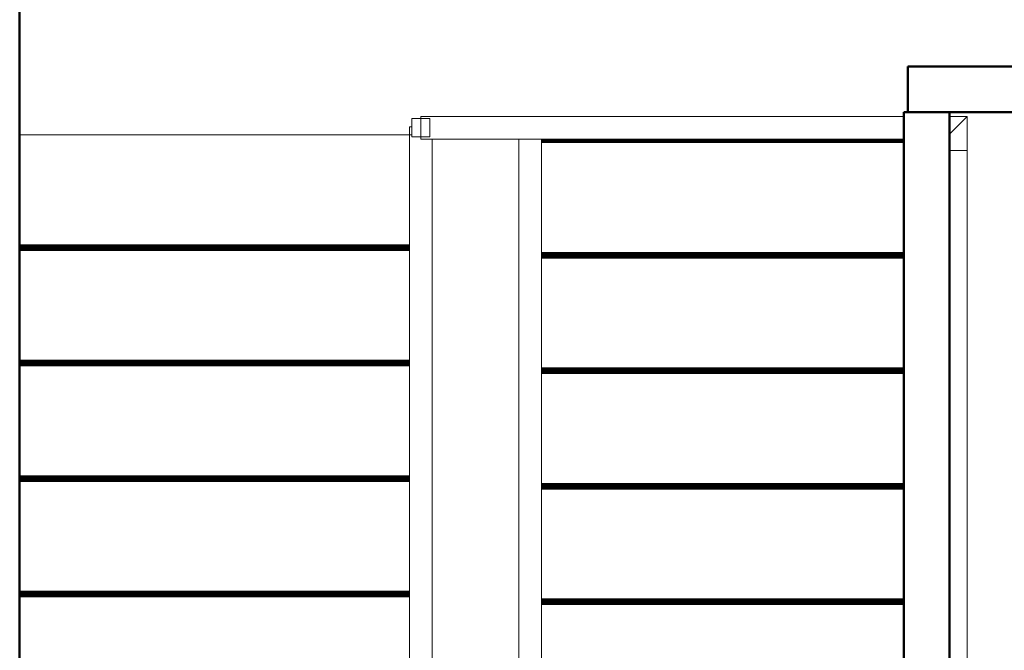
# Model space of a CAD drawing. Header units: millimetres. Extents: x 106 to 24511, y 2709 to 39091.
# Tile 11 of 87: x 17471 to 19631, y 32487 to 33870. Entities that reach past the tile are written whole.
import ezdxf

# ---------------------------------------------------------------- set-up
doc = ezdxf.new("R2010")
doc.units = ezdxf.units.MM
for name, color, linetype, lineweight in [('A-PART-____-OTLN', 2, 'Continuous', 20), ('A-WALL-____-MCUT', 113, 'Continuous', 50), ('A-WALL-____-OTLN', 113, 'Continuous', 20), ('S-STRS-____-OTLN', 31, 'Continuous', 20), ('Ограждение', 7, 'Continuous', 20)]:
    doc.layers.add(name, color=color, linetype=linetype, lineweight=lineweight)

# ---------------------------------------------------------------- blocks, each defined once
blk = doc.blocks.new('Family - V line-610394-В_Этаж 03_Вентиляция')
at = {"layer": 'S-STRS-____-OTLN', "color": 253}
for p, q in [((100, -473), (-695, -473)), ((100, -473.2), (-695, -473.2)), ((100, -473.7), (-695, -473.7)), ((100, -474.6), (-695, -474.6)), ((100, -475.9), (-695, -475.9)), ((100, -477.4), (-695, -477.4)), ((100, -479.2), (-695, -479.2)), ((100, -481.2), (-695, -481.2)), ((100, -483.3), (-695, -483.3)), ((100, -485.5), (-695, -485.5))]:
    blk.add_line(p, q, dxfattribs=at)
blk = doc.blocks.new('Family - Timber - Floor-610395-В_Этаж 03_Вентиляция')
blk.add_blockref('Family - V line-610394-В_Этаж 03_Вентиляция', (0, 0))
blk = doc.blocks.new('Family - V line-610404-В_Этаж 03_Вентиляция')
at = {"layer": 'S-STRS-____-OTLN', "color": 253}
for p, q in [((-1840, 38.1), (-985, 38.1)), ((-1840, -202.7), (-985, -202.7)), ((-1840, -204.9), (-985, -204.9)), ((-1840, -207), (-985, -207)), ((-1840, -208.9), (-985, -208.9)), ((-1840, -210.7), (-985, -210.7)), ((-1840, -212.3), (-985, -212.3)), ((-1840, -213.5), (-985, -213.5)), ((-1840, -214.4), (-985, -214.4)), ((-1840, -215), (-985, -215)), ((-1840, -215.2), (-985, -215.2))]:
    blk.add_line(p, q, dxfattribs=at)
blk = doc.blocks.new('Family - Timber - Floor-610405-В_Этаж 03_Вентиляция')
blk.add_blockref('Family - V line-610404-В_Этаж 03_Вентиляция', (0, 0))
blk = doc.blocks.new('Family - V line-610406-В_Этаж 03_Вентиляция')
at = {"layer": 'S-STRS-____-OTLN', "color": 253}
for p, q in [((-1840, -709.4), (-985, -709.4)), ((-1840, -711.5), (-985, -711.5)), ((-1840, -713.6), (-985, -713.6)), ((-1840, -715.6), (-985, -715.6)), ((-1840, -717.4), (-985, -717.4)), ((-1840, -718.9), (-985, -718.9)), ((-1840, -720.2), (-985, -720.2)), ((-1840, -721.1), (-985, -721.1)), ((-1840, -721.7), (-985, -721.7)), ((-1840, -721.9), (-985, -721.9))]:
    blk.add_line(p, q, dxfattribs=at)
blk = doc.blocks.new('Family - Timber - Floor-610407-В_Этаж 03_Вентиляция')
blk.add_blockref('Family - V line-610406-В_Этаж 03_Вентиляция', (0, 0))
blk = doc.blocks.new('Family - V line-610418-В_Этаж 03_Вентиляция')
at = {"layer": 'S-STRS-____-OTLN', "color": 253}
for p, q in [((100.1, 27.4), (-695, 27.4)), ((100.1, 25.5), (-695, 25.5)), ((100.1, 23.4), (-695, 23.4)), ((100.1, 21.2), (-695, 21.2))]:
    blk.add_line(p, q, dxfattribs=at)
blk = doc.blocks.new('Family - Timber - Floor-610419-В_Этаж 03_Вентиляция')
blk.add_blockref('Family - V line-610418-В_Этаж 03_Вентиляция', (0, 0))
blk = doc.blocks.new('Family - V line-610428-В_Этаж 03_Вентиляция')
at = {"layer": 'S-STRS-____-OTLN', "color": 253}
for p, q in [((-1840, -962.7), (-985, -962.7)), ((-1840, -964.9), (-985, -964.9)), ((-1840, -967), (-985, -967)), ((-1840, -968.9), (-985, -968.9)), ((-1840, -970.7), (-985, -970.7)), ((-1840, -972.3), (-985, -972.3)), ((-1840, -973.5), (-985, -973.5)), ((-1840, -974.4), (-985, -974.4)), ((-1840, -975), (-985, -975)), ((-1840, -975.2), (-985, -975.2))]:
    blk.add_line(p, q, dxfattribs=at)
blk = doc.blocks.new('Family - Timber - Floor-610429-В_Этаж 03_Вентиляция')
blk.add_blockref('Family - V line-610428-В_Этаж 03_Вентиляция', (0, 0))
blk = doc.blocks.new('Family - V line-610432-В_Этаж 03_Вентиляция')
at = {"layer": 'S-STRS-____-OTLN', "color": 253}
for p, q in [((-1840, -456), (-985, -456)), ((-1840, -458.2), (-985, -458.2)), ((-1840, -460.3), (-985, -460.3)), ((-1840, -462.3), (-985, -462.3)), ((-1840, -464.1), (-985, -464.1)), ((-1840, -465.6), (-985, -465.6)), ((-1840, -466.9), (-985, -466.9)), ((-1840, -467.8), (-985, -467.8)), ((-1840, -468.3), (-985, -468.3)), ((-1840, -468.5), (-985, -468.5))]:
    blk.add_line(p, q, dxfattribs=at)
blk = doc.blocks.new('Family - Timber - Floor-610433-В_Этаж 03_Вентиляция')
blk.add_blockref('Family - V line-610432-В_Этаж 03_Вентиляция', (0, 0))
blk = doc.blocks.new('Family - V line-610440-В_Этаж 03_Вентиляция')
at = {"layer": 'S-STRS-____-OTLN', "color": 253}
for p, q in [((100, -726.3), (-695, -726.3)), ((100, -726.5), (-695, -726.5)), ((100, -727.1), (-695, -727.1)), ((100, -728), (-695, -728)), ((100, -729.2), (-695, -729.2)), ((100, -730.8), (-695, -730.8)), ((100, -732.6), (-695, -732.6)), ((100, -734.5), (-695, -734.5)), ((100, -736.6), (-695, -736.6)), ((100, -738.8), (-695, -738.8))]:
    blk.add_line(p, q, dxfattribs=at)
blk = doc.blocks.new('Family - Timber - Floor-610441-В_Этаж 03_Вентиляция')
blk.add_blockref('Family - V line-610440-В_Этаж 03_Вентиляция', (0, 0))
blk = doc.blocks.new('Family - V line-610450-В_Этаж 03_Вентиляция')
at = {"layer": 'S-STRS-____-OTLN', "color": 253}
for p, q in [((100, -979.6), (-695, -979.6)), ((100, -979.8), (-695, -979.8)), ((100, -980.4), (-695, -980.4)), ((100, -981.3), (-695, -981.3)), ((100, -982.6), (-695, -982.6)), ((100, -984.1), (-695, -984.1)), ((100, -985.9), (-695, -985.9)), ((100, -987.9), (-695, -987.9)), ((100, -990), (-695, -990)), ((100, -992.1), (-695, -992.1))]:
    blk.add_line(p, q, dxfattribs=at)
blk = doc.blocks.new('Family - Timber - Floor-610451-В_Этаж 03_Вентиляция')
blk.add_blockref('Family - V line-610450-В_Этаж 03_Вентиляция', (0, 0))
blk = doc.blocks.new('Family - V line-610460-В_Этаж 03_Вентиляция')
at = {"layer": 'S-STRS-____-OTLN', "color": 253}
for p, q in [((100, -219.6), (-695, -219.6)), ((100, -219.8), (-695, -219.8)), ((100, -220.4), (-695, -220.4)), ((100, -221.3), (-695, -221.3)), ((100, -222.6), (-695, -222.6)), ((100, -224.1), (-695, -224.1)), ((100, -225.9), (-695, -225.9)), ((100, -227.9), (-695, -227.9)), ((100, -230), (-695, -230)), ((100, -232.1), (-695, -232.1))]:
    blk.add_line(p, q, dxfattribs=at)
blk = doc.blocks.new('Family - Timber - Floor-610461-В_Этаж 03_Вентиляция')
blk.add_blockref('Family - V line-610460-В_Этаж 03_Вентиляция', (0, 0))
blk = doc.blocks.new('Family - STAIR - 001-610468-В_Этаж 03_Вентиляция')
for name in ['Family - Timber - Floor-610405-В_Этаж 03_Вентиляция', 'Family - Timber - Floor-610419-В_Этаж 03_Вентиляция', 'Family - Timber - Floor-610461-В_Этаж 03_Вентиляция', 'Family - Timber - Floor-610433-В_Этаж 03_Вентиляция', 'Family - Timber - Floor-610395-В_Этаж 03_Вентиляция', 'Family - Timber - Floor-610407-В_Этаж 03_Вентиляция', 'Family - Timber - Floor-610441-В_Этаж 03_Вентиляция', 'Family - Timber - Floor-610429-В_Этаж 03_Вентиляция', 'Family - Timber - Floor-610451-В_Этаж 03_Вентиляция']:
    blk.add_blockref(name, (0, 0))
blk = doc.blocks.new('Прямая форма - V line-610819-В_Этаж 03_Вентиляция')
at = {"layer": 'Ограждение', "color": 253}
for p, q in [((155, -2245.6), (155, -5)), ((205, -2245.6), (205, -5)), ((205, -2245.6), (155, -2245.6))]:
    blk.add_line(p, q, dxfattribs=at)
blk = doc.blocks.new('Прямая форма - Steel - Structural-610820-В_Этаж 03_Вентиляция')
blk.add_blockref('Прямая форма - V line-610819-В_Этаж 03_Вентиляция', (0, 0))
blk = doc.blocks.new('Прямая форма - V line-610823-В_Этаж 03_Вентиляция')
at = {"layer": 'Ограждение', "color": 253}
for p, q in [((-85, 22), (-80, 22)), ((-85, 22), (-85, 4.4)), ((-85, 4.4), (-80, 4.4)), ((-85, 4.4), (-85, -2272.1)), ((-35, -5), (-35, -2269.3)), ((-35, -2269.3), (-85, -2272.1))]:
    blk.add_line(p, q, dxfattribs=at)
blk = doc.blocks.new('Прямая форма - Steel - Structural-610824-В_Этаж 03_Вентиляция')
blk.add_blockref('Прямая форма - V line-610823-В_Этаж 03_Вентиляция', (0, 0))
blk = doc.blocks.new('Прямая форма - RAILING - 016-610831-В_Этаж 03_Вентиляция')
for name in ['Прямая форма - Steel - Structural-610824-В_Этаж 03_Вентиляция', 'Прямая форма - Steel - Structural-610820-В_Этаж 03_Вентиляция']:
    blk.add_blockref(name, (0, 0))
blk = doc.blocks.new('Family - V line-610899-В_Этаж 03_Вентиляция')
at = {"layer": 'A-PART-____-OTLN', "color": 253}
for p, q in [((-85, 22), (-80, 22)), ((-85, 22), (-85, 4.4)), ((-85, 4.4), (-80, 4.4)), ((-85, 4.4), (-85, -2272.1)), ((-35, -5), (-35, -2269.3)), ((-35, -2269.3), (-85, -2272.1))]:
    blk.add_line(p, q, dxfattribs=at)
blk = doc.blocks.new('Family - Steel - Structural-610900-В_Этаж 03_Вентиляция')
blk.add_blockref('Family - V line-610899-В_Этаж 03_Вентиляция', (0, 0))
blk = doc.blocks.new('Family - V line-611532-В_Этаж 03_Вентиляция')
at = {"layer": 'S-STRS-____-OTLN', "color": 253}
for p, q in [((-1834.6, -962.7), (-979.6, -962.7)), ((-1834.6, -964.9), (-979.6, -964.9)), ((-1834.6, -967), (-979.6, -967)), ((-1834.6, -968.9), (-979.6, -968.9)), ((-1834.6, -970.7), (-979.6, -970.7)), ((-1834.6, -972.3), (-979.6, -972.3)), ((-1834.6, -973.5), (-979.6, -973.5)), ((-1834.6, -974.4), (-979.6, -974.4)), ((-1834.6, -975), (-979.6, -975)), ((-1834.6, -975.2), (-979.6, -975.2))]:
    blk.add_line(p, q, dxfattribs=at)
blk = doc.blocks.new('Family - Timber - Floor-611533-В_Этаж 03_Вентиляция')
blk.add_blockref('Family - V line-611532-В_Этаж 03_Вентиляция', (0, 0))
blk = doc.blocks.new('Family - V line-611540-В_Этаж 03_Вентиляция')
at = {"layer": 'S-STRS-____-OTLN', "color": 253}
for p, q in [((105.5, 27.4), (-689.6, 27.4)), ((105.5, 25.5), (-689.6, 25.5)), ((105.5, 23.4), (-689.6, 23.4)), ((105.5, 21.2), (-689.6, 21.2))]:
    blk.add_line(p, q, dxfattribs=at)
blk = doc.blocks.new('Family - Timber - Floor-611541-В_Этаж 03_Вентиляция')
blk.add_blockref('Family - V line-611540-В_Этаж 03_Вентиляция', (0, 0))
blk = doc.blocks.new('Family - V line-611544-В_Этаж 03_Вентиляция')
at = {"layer": 'S-STRS-____-OTLN', "color": 253}
for p, q in [((-1834.6, -709.4), (-979.6, -709.4)), ((-1834.6, -711.5), (-979.6, -711.5)), ((-1834.6, -713.6), (-979.6, -713.6)), ((-1834.6, -715.6), (-979.6, -715.6)), ((-1834.6, -717.4), (-979.6, -717.4)), ((-1834.6, -718.9), (-979.6, -718.9)), ((-1834.6, -720.2), (-979.6, -720.2)), ((-1834.6, -721.1), (-979.6, -721.1)), ((-1834.6, -721.7), (-979.6, -721.7)), ((-1834.6, -721.9), (-979.6, -721.9))]:
    blk.add_line(p, q, dxfattribs=at)
blk = doc.blocks.new('Family - Timber - Floor-611545-В_Этаж 03_Вентиляция')
blk.add_blockref('Family - V line-611544-В_Этаж 03_Вентиляция', (0, 0))
blk = doc.blocks.new('Family - V line-611548-В_Этаж 03_Вентиляция')
at = {"layer": 'S-STRS-____-OTLN', "color": 253}
for p, q in [((-1834.6, -456), (-979.6, -456)), ((-1834.6, -458.2), (-979.6, -458.2)), ((-1834.6, -460.3), (-979.6, -460.3)), ((-1834.6, -462.3), (-979.6, -462.3)), ((-1834.6, -464.1), (-979.6, -464.1)), ((-1834.6, -465.6), (-979.6, -465.6)), ((-1834.6, -466.9), (-979.6, -466.9)), ((-1834.6, -467.8), (-979.6, -467.8)), ((-1834.6, -468.3), (-979.6, -468.3)), ((-1834.6, -468.5), (-979.6, -468.5))]:
    blk.add_line(p, q, dxfattribs=at)
blk = doc.blocks.new('Family - Timber - Floor-611549-В_Этаж 03_Вентиляция')
blk.add_blockref('Family - V line-611548-В_Этаж 03_Вентиляция', (0, 0))
blk = doc.blocks.new('Family - V line-611552-В_Этаж 03_Вентиляция')
at = {"layer": 'S-STRS-____-OTLN', "color": 253}
for p, q in [((105.4, -219.6), (-689.6, -219.6)), ((105.4, -219.8), (-689.6, -219.8)), ((105.4, -220.4), (-689.6, -220.4)), ((105.4, -221.3), (-689.6, -221.3)), ((105.4, -222.6), (-689.6, -222.6)), ((105.4, -224.1), (-689.6, -224.1)), ((105.4, -225.9), (-689.6, -225.9)), ((105.4, -227.9), (-689.6, -227.9)), ((105.4, -230), (-689.6, -230)), ((105.4, -232.1), (-689.6, -232.1))]:
    blk.add_line(p, q, dxfattribs=at)
blk = doc.blocks.new('Family - Timber - Floor-611553-В_Этаж 03_Вентиляция')
blk.add_blockref('Family - V line-611552-В_Этаж 03_Вентиляция', (0, 0))
blk = doc.blocks.new('Family - V line-611578-В_Этаж 03_Вентиляция')
at = {"layer": 'S-STRS-____-OTLN', "color": 253}
for p, q in [((105.4, -473), (-689.6, -473)), ((105.4, -473.2), (-689.6, -473.2)), ((105.4, -473.7), (-689.6, -473.7)), ((105.4, -474.6), (-689.6, -474.6)), ((105.4, -475.9), (-689.6, -475.9)), ((105.4, -477.4), (-689.6, -477.4)), ((105.4, -479.2), (-689.6, -479.2)), ((105.4, -481.2), (-689.6, -481.2)), ((105.4, -483.3), (-689.6, -483.3)), ((105.4, -485.5), (-689.6, -485.5))]:
    blk.add_line(p, q, dxfattribs=at)
blk = doc.blocks.new('Family - Timber - Floor-611579-В_Этаж 03_Вентиляция')
blk.add_blockref('Family - V line-611578-В_Этаж 03_Вентиляция', (0, 0))
blk = doc.blocks.new('Family - V line-611586-В_Этаж 03_Вентиляция')
at = {"layer": 'S-STRS-____-OTLN', "color": 253}
for p, q in [((-1834.6, 38.1), (-979.6, 38.1)), ((-1834.6, -202.7), (-979.6, -202.7)), ((-1834.6, -204.9), (-979.6, -204.9)), ((-1834.6, -207), (-979.6, -207)), ((-1834.6, -208.9), (-979.6, -208.9)), ((-1834.6, -210.7), (-979.6, -210.7)), ((-1834.6, -212.3), (-979.6, -212.3)), ((-1834.6, -213.5), (-979.6, -213.5)), ((-1834.6, -214.4), (-979.6, -214.4)), ((-1834.6, -215), (-979.6, -215)), ((-1834.6, -215.2), (-979.6, -215.2))]:
    blk.add_line(p, q, dxfattribs=at)
blk = doc.blocks.new('Family - Timber - Floor-611587-В_Этаж 03_Вентиляция')
blk.add_blockref('Family - V line-611586-В_Этаж 03_Вентиляция', (0, 0))
blk = doc.blocks.new('Family - V line-611598-В_Этаж 03_Вентиляция')
at = {"layer": 'S-STRS-____-OTLN', "color": 253}
for p, q in [((105.4, -726.3), (-689.6, -726.3)), ((105.4, -726.5), (-689.6, -726.5)), ((105.4, -727.1), (-689.6, -727.1)), ((105.4, -728), (-689.6, -728)), ((105.4, -729.2), (-689.6, -729.2)), ((105.4, -730.8), (-689.6, -730.8)), ((105.4, -732.6), (-689.6, -732.6)), ((105.4, -734.5), (-689.6, -734.5)), ((105.4, -736.6), (-689.6, -736.6)), ((105.4, -738.8), (-689.6, -738.8))]:
    blk.add_line(p, q, dxfattribs=at)
blk = doc.blocks.new('Family - Timber - Floor-611599-В_Этаж 03_Вентиляция')
blk.add_blockref('Family - V line-611598-В_Этаж 03_Вентиляция', (0, 0))
blk = doc.blocks.new('Family - V line-611604-В_Этаж 03_Вентиляция')
at = {"layer": 'S-STRS-____-OTLN', "color": 253}
for p, q in [((105.4, -979.6), (-689.6, -979.6)), ((105.4, -979.8), (-689.6, -979.8)), ((105.4, -980.4), (-689.6, -980.4)), ((105.4, -981.3), (-689.6, -981.3)), ((105.4, -982.6), (-689.6, -982.6)), ((105.4, -984.1), (-689.6, -984.1)), ((105.4, -985.9), (-689.6, -985.9)), ((105.4, -987.9), (-689.6, -987.9)), ((105.4, -990), (-689.6, -990)), ((105.4, -992.1), (-689.6, -992.1))]:
    blk.add_line(p, q, dxfattribs=at)
blk = doc.blocks.new('Family - Timber - Floor-611605-В_Этаж 03_Вентиляция')
blk.add_blockref('Family - V line-611604-В_Этаж 03_Вентиляция', (0, 0))
blk = doc.blocks.new('Family - STAIR - 001-611606-В_Этаж 03_Вентиляция')
for name in ['Family - Timber - Floor-611587-В_Этаж 03_Вентиляция', 'Family - Timber - Floor-611541-В_Этаж 03_Вентиляция', 'Family - Timber - Floor-611553-В_Этаж 03_Вентиляция', 'Family - Timber - Floor-611549-В_Этаж 03_Вентиляция', 'Family - Timber - Floor-611579-В_Этаж 03_Вентиляция', 'Family - Timber - Floor-611545-В_Этаж 03_Вентиляция', 'Family - Timber - Floor-611599-В_Этаж 03_Вентиляция', 'Family - Timber - Floor-611533-В_Этаж 03_Вентиляция', 'Family - Timber - Floor-611605-В_Этаж 03_Вентиляция']:
    blk.add_blockref(name, (0, 0))
blk = doc.blocks.new('Прямая форма - V line-612541-В_Этаж 03_Вентиляция')
at = {"layer": 'A-WALL-____-MCUT', "color": 9}
blk.add_line((400, 0), (7702.2, 0), dxfattribs=at)
blk = doc.blocks.new('Прямая форма - SW - 019-612542-В_Этаж 03_Вентиляция')
blk.add_blockref('Прямая форма - V line-612541-В_Этаж 03_Вентиляция', (0, 0))
blk = doc.blocks.new('Прямая форма - V line-613172-В_Этаж 03_Вентиляция')
at = {"layer": 'A-WALL-____-MCUT', "color": 9}
for p, q in [((2355.1, 100), (0, 100)), ((0, 100), (0, 0)), ((0, 0), (2355.1, 0))]:
    blk.add_line(p, q, dxfattribs=at)
blk = doc.blocks.new('Прямая форма - SW - 015-613173-В_Этаж 03_Вентиляция')
blk.add_blockref('Прямая форма - V line-613172-В_Этаж 03_Вентиляция', (0, 0))
blk = doc.blocks.new('Прямая форма - V line-613221-В_Этаж 03_Вентиляция')
at = {"layer": 'A-WALL-____-MCUT', "color": 9}
for p, q in [((3630, 0), (400, 0)), ((3630, -100), (3630, 0)), ((100, -100), (3630, -100))]:
    blk.add_line(p, q, dxfattribs=at)
blk = doc.blocks.new('Прямая форма - SW - 014-613222-В_Этаж 03_Вентиляция')
blk.add_blockref('Прямая форма - V line-613221-В_Этаж 03_Вентиляция', (0, 0))
blk = doc.blocks.new('Прямая форма - V line-613509-В_Этаж 03_Вентиляция')
at = {"layer": 'Ограждение', "color": 253}
for p, q in [((-238.9, -3145.6), (-238.9, 0)), ((-200, -3145.6), (-238.9, -3145.6))]:
    blk.add_line(p, q, dxfattribs=at)
blk = doc.blocks.new('Прямая форма - Steel - Structural-613510-В_Этаж 03_Вентиляция')
blk.add_blockref('Прямая форма - V line-613509-В_Этаж 03_Вентиляция', (0, 0))
blk = doc.blocks.new('Прямая форма - V line-613519-В_Этаж 03_Вентиляция')
at = {"layer": 'Ограждение', "color": 253}
for p, q in [((-238.9, -3220.6), (-238.9, -3145.6)), ((-200, -3145.6), (-238.9, -3145.6)), ((-200, -3181.7), (-238.9, -3220.6))]:
    blk.add_line(p, q, dxfattribs=at)
blk = doc.blocks.new('Прямая форма - Steel - Structural-613520-В_Этаж 03_Вентиляция')
blk.add_blockref('Прямая форма - V line-613519-В_Этаж 03_Вентиляция', (0, 0))
blk = doc.blocks.new('Прямая форма - V line-613521-В_Этаж 03_Вентиляция')
at = {"layer": 'Ограждение', "color": 253}
for p, q in [((960, -3170.6), (-100.1, -3170.6)), ((960, -3220.6), (960, -3170.6)), ((-200, -3181.7), (-238.9, -3220.6)), ((-238.9, -3220.6), (-200, -3220.6)), ((-100, -3220.6), (960, -3220.6))]:
    blk.add_line(p, q, dxfattribs=at)
blk = doc.blocks.new('Прямая форма - Steel - Structural-613522-В_Этаж 03_Вентиляция')
blk.add_blockref('Прямая форма - V line-613521-В_Этаж 03_Вентиляция', (0, 0))
blk = doc.blocks.new('Прямая форма - V line-613533-В_Этаж 03_Вентиляция')
at = {"layer": 'Ограждение', "color": 253}
for p, q in [((940, -3175.6), (980, -3175.6)), ((940, -3175.6), (940, -3215.6)), ((980, -3175.6), (980, -3215.6)), ((940, -3215.6), (980, -3215.6))]:
    blk.add_line(p, q, dxfattribs=at)
blk = doc.blocks.new('Прямая форма - Steel - Structural-613534-В_Этаж 03_Вентиляция')
blk.add_blockref('Прямая форма - V line-613533-В_Этаж 03_Вентиляция', (0, 0))
blk = doc.blocks.new('Прямая форма - RAILING - 016-613545-В_Этаж 03_Вентиляция')
for name in ['Прямая форма - Steel - Structural-613510-В_Этаж 03_Вентиляция', 'Прямая форма - Steel - Structural-613520-В_Этаж 03_Вентиляция', 'Прямая форма - Steel - Structural-613522-В_Этаж 03_Вентиляция', 'Прямая форма - Steel - Structural-613534-В_Этаж 03_Вентиляция']:
    blk.add_blockref(name, (0, 0))
blk = doc.blocks.new('Family - V line-613547-В_Этаж 03_Вентиляция')
at = {"layer": 'A-PART-____-OTLN', "color": 253}
for p, q in [((-238.9, -3145.6), (-238.9, 0)), ((-200, -3145.6), (-238.9, -3145.6))]:
    blk.add_line(p, q, dxfattribs=at)
blk = doc.blocks.new('Family - Steel - Structural-613548-В_Этаж 03_Вентиляция')
blk.add_blockref('Family - V line-613547-В_Этаж 03_Вентиляция', (0, 0))
blk = doc.blocks.new('Family - V line-613562-В_Этаж 03_Вентиляция')
at = {"layer": 'A-PART-____-OTLN', "color": 253}
for p, q in [((-238.9, -3220.6), (-238.9, -3145.6)), ((-200, -3145.6), (-238.9, -3145.6)), ((-200, -3181.7), (-238.9, -3220.6))]:
    blk.add_line(p, q, dxfattribs=at)
blk = doc.blocks.new('Family - Steel - Structural-613563-В_Этаж 03_Вентиляция')
blk.add_blockref('Family - V line-613562-В_Этаж 03_Вентиляция', (0, 0))
blk = doc.blocks.new('Family - V line-613565-В_Этаж 03_Вентиляция')
at = {"layer": 'A-PART-____-OTLN', "color": 253}
for p, q in [((960, -3170.6), (-100.1, -3170.6)), ((960, -3220.6), (960, -3170.6)), ((-200, -3181.7), (-238.9, -3220.6)), ((-238.9, -3220.6), (-200, -3220.6)), ((-100, -3220.6), (960, -3220.6))]:
    blk.add_line(p, q, dxfattribs=at)
blk = doc.blocks.new('Family - Steel - Structural-613566-В_Этаж 03_Вентиляция')
blk.add_blockref('Family - V line-613565-В_Этаж 03_Вентиляция', (0, 0))
blk = doc.blocks.new('Family - V line-613583-В_Этаж 03_Вентиляция')
at = {"layer": 'A-PART-____-OTLN', "color": 253}
for p, q in [((940, -3175.6), (980, -3175.6)), ((940, -3175.6), (940, -3215.6)), ((980, -3175.6), (980, -3215.6)), ((940, -3215.6), (980, -3215.6))]:
    blk.add_line(p, q, dxfattribs=at)
blk = doc.blocks.new('Family - Steel - Structural-613584-В_Этаж 03_Вентиляция')
blk.add_blockref('Family - V line-613583-В_Этаж 03_Вентиляция', (0, 0))
blk = doc.blocks.new('V line_ifc_RVT-1-В_Этаж 03_Вентиляция')
at = {"layer": 'A-PART-____-OTLN', "color": 253, "lineweight": 20, "rotation": 180}
for name in ['Family - Steel - Structural-613584-В_Этаж 03_Вентиляция', 'Family - Steel - Structural-613566-В_Этаж 03_Вентиляция', 'Family - Steel - Structural-613563-В_Этаж 03_Вентиляция', 'Family - Steel - Structural-613548-В_Этаж 03_Вентиляция']:
    blk.add_blockref(name, (35903.2, 30437.6), dxfattribs=at)
at = {"layer": 'A-PART-____-OTLN', "color": 253, "lineweight": 20}
blk.add_blockref('Family - Steel - Structural-610900-В_Этаж 03_Вентиляция', (35003.2, 33613.2), dxfattribs=at)
at = {"layer": 'A-WALL-____-OTLN', "color": 253, "lineweight": 20, "rotation": 90}
for name, p in [('Прямая форма - SW - 019-612542-В_Этаж 03_Вентиляция', (34063.2, 30037.6)), ('Прямая форма - SW - 014-613222-В_Этаж 03_Вентиляция', (36003.2, 30037.6))]:
    blk.add_blockref(name, p, dxfattribs=at)
at = {"layer": 'A-WALL-____-OTLN', "color": 253, "lineweight": 20}
blk.add_blockref('Прямая форма - SW - 015-613173-В_Этаж 03_Вентиляция', (36011.4, 33667.6), dxfattribs=at)
at = {"layer": 'S-STRS-____-OTLN', "color": 253, "lineweight": 20}
for name, p in [('Family - STAIR - 001-610468-В_Этаж 03_Вентиляция', (35903.2, 33579.5)), ('Family - STAIR - 001-611606-В_Этаж 03_Вентиляция', (35897.8, 33579.5))]:
    blk.add_blockref(name, p, dxfattribs=at)
at = {"layer": 'Ограждение', "color": 253, "lineweight": 20, "rotation": 180}
blk.add_blockref('Прямая форма - RAILING - 016-613545-В_Этаж 03_Вентиляция', (35903.2, 30437.6), dxfattribs=at)
at = {"layer": 'Ограждение', "color": 253, "lineweight": 20}
blk.add_blockref('Прямая форма - RAILING - 016-610831-В_Этаж 03_Вентиляция', (35003.2, 33613.2), dxfattribs=at)

msp = doc.modelspace()

# ---------------------------------------------------------------- block references
at = {"lineweight": 9}
msp.add_blockref('V line_ifc_RVT-1-В_Этаж 03_Вентиляция', (-16592.7, 0), dxfattribs=at)

doc.saveas('drawing.dxf')
